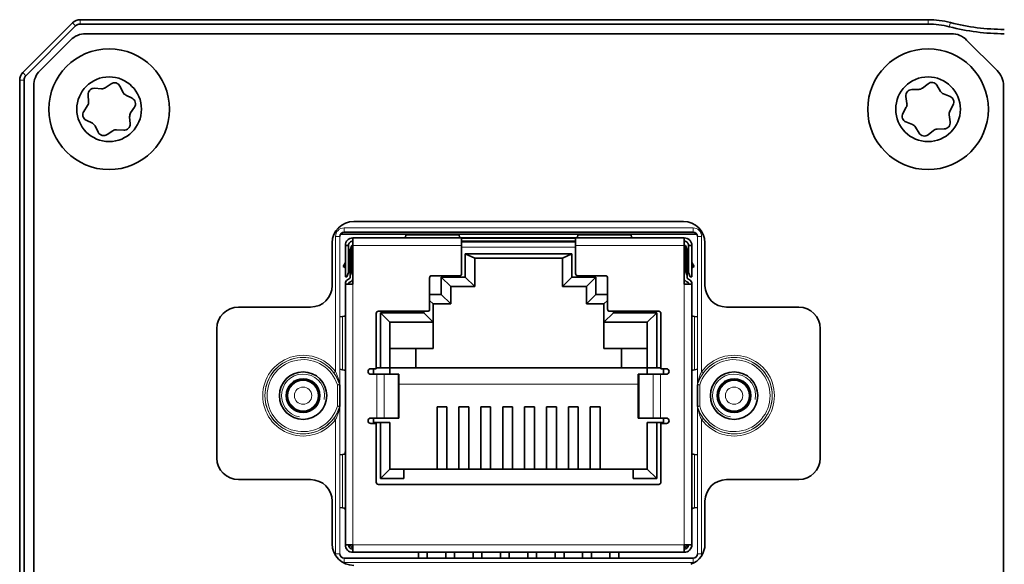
# Model space of a CAD drawing. Header units: millimetres. Extents: x 10 to 1178, y 10 to 830.
# Tile 16 of 33: x 853 to 898, y 411 to 436. Entities that reach past the tile are written whole.
import ezdxf

# ---------------------------------------------------------------- set-up
doc = ezdxf.new("R2010")
doc.units = ezdxf.units.MM
doc.header["$LTSCALE"] = 2
doc.layers.add('Sichtbar (ISO)', color=7, linetype='Continuous', lineweight=35)
doc.layers.add('Sichtbar schmal (ISO)', color=7, linetype='Continuous', lineweight=18)

msp = doc.modelspace()

# ---------------------------------------------------------------- linework, layer by layer
at = {"layer": 'Sichtbar (ISO)'}
for p, q in [((855.23688498, 436.06688456), (852.92977819, 433.75977778)), ((853.07119955, 433.61835643), (855.37830633, 435.92546321)), ((894.93333158, 436.21333117), (855.59043837, 436.21333117)), ((855.59043837, 436.01333117), (894.93333158, 436.01333117)), ((896.01961802, 435.56333117), (855.84804515, 435.56333117)), ((853.7267248, 433.85622439), (855.14093837, 435.27043795)), ((896.7267248, 435.27043795), (898.14093837, 433.85622439)), ((852.78333158, 433.40622439), (852.78333158, 392.72043795)), ((852.98333158, 392.72043795), (852.98333158, 433.40622439)), ((853.43383158, 433.14911761), (853.43383158, 392.97754473)), ((856.75679994, 433.06089338), (857.03186062, 433.24245745)), ((894.67508348, 433.04288208), (894.93422308, 433.24652529)), ((895.34616323, 433.17235376), (895.51799726, 432.89111196)), ((898.43383158, 392.97754473), (898.43383158, 433.14911761)), ((855.98140155, 432.40879838), (855.96169279, 432.73778994)), ((856.25735491, 433.03406686), (856.5863867, 433.01504154)), ((857.43627501, 433.134545), (857.5843145, 432.84008245)), ((857.70922998, 432.71542618), (858.00399941, 432.56799868)), ((894.17955567, 432.97493214), (894.50903524, 432.98312388)), ((895.65277351, 432.77718906), (895.9587035, 432.65458919)), ((855.75491148, 431.96285303), (855.93590379, 432.23829026)), ((893.95614156, 432.3290242), (893.90935117, 432.65526728)), ((896.10043914, 432.26075279), (895.94279361, 431.97131925)), ((858.11275169, 432.16380932), (857.93175938, 431.88837208)), ((893.76722403, 431.86590956), (893.92486956, 432.1553431)), ((895.91152161, 431.79763814), (895.958312, 431.47139507)), ((856.15843319, 431.41123617), (855.86366376, 431.55866366)), ((857.88626162, 431.71786397), (857.90597038, 431.3888724)), ((894.21488966, 431.34947329), (893.90895967, 431.47207316)), ((856.43138816, 430.99211734), (856.28334867, 431.2865799)), ((857.11086323, 431.06576896), (856.83580255, 430.88420489)), ((857.61030826, 431.09259548), (857.28127647, 431.11162081)), ((894.52149994, 430.95430859), (894.34966591, 431.23555039)), ((895.19257969, 431.08378026), (894.93344009, 430.88013705)), ((895.68810749, 431.1517302), (895.35862793, 431.14353846)), ((868.28383158, 426.86333117), (883.58383158, 426.86333117)), ((867.83865063, 426.36344359), (884.02901254, 426.36344359)), ((867.28383158, 423.88833117), (867.28383158, 425.86333117)), ((867.66541944, 426.26333117), (884.20224373, 426.26333117)), ((883.62291917, 426.09744359), (868.24471917, 426.09744359)), ((868.24471917, 425.74744359), (868.24471917, 426.09744359)), ((870.71301839, 426.26333117), (870.70740123, 426.22587118)), ((873.1820371, 426.22587118), (873.17641994, 426.26333117)), ((873.29221917, 425.74744359), (873.29221917, 426.09037215)), ((878.57541917, 426.09037215), (873.29221917, 426.09037215)), ((873.29221917, 425.94340277), (878.57541917, 425.94340277)), ((878.57541917, 425.91884359), (873.29221917, 425.91884359)), ((878.57541917, 426.09037215), (878.57541917, 425.74744359)), ((878.69121839, 426.26333117), (878.68560123, 426.22587118)), ((881.1602371, 426.22587118), (881.15461994, 426.26333117)), ((883.62291917, 426.09744359), (883.62291917, 425.74744359)), ((884.58383158, 425.86333117), (884.58383158, 423.88833117)), ((867.89471917, 424.29744359), (867.89471917, 425.74744359)), ((867.89471917, 425.74744359), (868.04471917, 425.74744359)), ((868.04471917, 425.74744359), (868.04471917, 424.49744359)), ((868.11471917, 425.54744359), (868.19471917, 425.74744359)), ((868.11471917, 425.54744359), (868.11471917, 424.35385325)), ((868.19471917, 424.55385325), (868.19471917, 425.74744359)), ((868.19471917, 425.74744359), (868.24471917, 425.74744359)), ((868.24471917, 425.74744359), (868.24471917, 423.94744359)), ((873.29221917, 424.44444359), (873.29221917, 425.74744359)), ((878.57541917, 425.74744359), (878.57541917, 424.44444359)), ((883.67291917, 425.74744359), (883.62291917, 425.74744359)), ((883.62291917, 423.94744359), (883.62291917, 425.74744359)), ((883.67291917, 425.74744359), (883.67291917, 424.55385325)), ((883.75291917, 425.54744359), (883.67291917, 425.74744359)), ((883.75291917, 424.35385325), (883.75291917, 425.54744359)), ((883.82291917, 425.74744359), (883.97291917, 425.74744359)), ((883.82291917, 424.49744359), (883.82291917, 425.74744359)), ((883.97291917, 425.74744359), (883.97291917, 424.29744359)), ((867.89471917, 424.95658479), (867.78840519, 424.77244359)), ((868.11471917, 425.33763597), (868.04471917, 425.21639241)), ((873.46187826, 425.36102088), (873.90181917, 425.15684359)), ((873.46187826, 425.36102088), (873.46187826, 424.2759845)), ((878.40576007, 425.36102088), (873.46187826, 425.36102088)), ((873.90181917, 425.15684359), (873.90181917, 423.83604359)), ((877.96581917, 425.15684359), (873.90181917, 425.15684359)), ((878.40576007, 425.36102088), (877.96581917, 425.15684359)), ((877.96581917, 423.83604359), (877.96581917, 425.15684359)), ((878.40576007, 424.2759845), (878.40576007, 425.36102088)), ((883.82291917, 425.21639241), (883.75291917, 425.33763597)), ((884.07923314, 424.77244359), (883.97291917, 424.95658479)), ((867.89471917, 424.73994808), (867.78840519, 424.77244359)), ((867.89471917, 424.71106319), (867.78840519, 424.77244359)), ((868.04471917, 424.49744359), (867.96471917, 424.29744359)), ((868.04471917, 424.69744359), (868.11471917, 424.69744359)), ((868.19471917, 424.55385325), (868.11471917, 424.35385325)), ((868.19471917, 424.55385325), (868.24471917, 424.55385325)), ((883.62291917, 424.55385325), (883.67291917, 424.55385325)), ((883.75291917, 424.35385325), (883.67291917, 424.55385325)), ((883.75291917, 424.69744359), (883.82291917, 424.69744359)), ((883.90291917, 424.29744359), (883.82291917, 424.49744359)), ((883.97291917, 424.73994808), (884.07923314, 424.77244359)), ((883.97291917, 424.71106319), (884.07923314, 424.77244359)), ((867.96471917, 424.29744359), (867.89471917, 424.29744359)), ((867.99511917, 424.15547277), (868.08931917, 424.20985916)), ((868.16431917, 424.07995535), (868.07011917, 424.02556895)), ((868.11471917, 424.25385325), (868.11471917, 424.35385325)), ((871.80631917, 422.79344359), (871.80631917, 424.24444359)), ((871.90631917, 424.34444359), (873.19221917, 424.34444359)), ((872.34427826, 424.2759845), (872.78421917, 423.83604359)), ((872.34427826, 424.2759845), (872.34427826, 423.4759845)), ((873.46187826, 424.2759845), (872.34427826, 424.2759845)), ((873.46187826, 424.2759845), (873.90181917, 423.83604359)), ((878.40576007, 424.2759845), (877.96581917, 423.83604359)), ((879.52336007, 424.2759845), (878.40576007, 424.2759845)), ((878.67541917, 424.34444359), (879.96131917, 424.34444359)), ((879.52336007, 424.2759845), (879.08341917, 423.83604359)), ((879.52336007, 423.4759845), (879.52336007, 424.2759845)), ((880.06131917, 424.24444359), (880.06131917, 422.79344359)), ((883.79751917, 424.02556895), (883.70331917, 424.07995535)), ((883.75291917, 424.35385325), (883.75291917, 424.25385325)), ((883.77831917, 424.20985916), (883.87251917, 424.15547277)), ((883.90291917, 424.29744359), (883.97291917, 424.29744359)), ((867.89471917, 423.94744359), (867.89471917, 423.98157486)), ((867.89471917, 423.94744359), (867.89471917, 411.86944359)), ((868.24471917, 423.94744359), (867.89471917, 423.94744359)), ((868.04471917, 423.98157486), (868.04471917, 423.94744359)), ((872.78421917, 423.03604359), (872.78421917, 423.83604359)), ((873.90181917, 423.83604359), (872.78421917, 423.83604359)), ((879.08341917, 423.83604359), (877.96581917, 423.83604359)), ((879.08341917, 423.83604359), (879.08341917, 423.03604359)), ((883.97291917, 423.94744359), (883.62291917, 423.94744359)), ((883.82291917, 423.94744359), (883.82291917, 423.98157486)), ((883.97291917, 423.98157486), (883.97291917, 423.94744359)), ((883.97291917, 411.86944359), (883.97291917, 423.94744359)), ((872.34427826, 423.4759845), (871.80631917, 423.4759845)), ((871.80631917, 423.20114359), (871.97141917, 423.03604359)), ((872.34427826, 423.4759845), (872.78421917, 423.03604359)), ((879.52336007, 423.4759845), (879.08341917, 423.03604359)), ((880.06131917, 423.4759845), (879.52336007, 423.4759845)), ((880.06131917, 423.20114359), (879.89621917, 423.03604359)), ((862.93383158, 422.88833117), (866.28383158, 422.88833117)), ((869.42981917, 422.69344359), (871.70631917, 422.69344359)), ((871.53147826, 422.69344359), (871.53147826, 422.6249845)), ((871.97141917, 422.18504359), (871.97141917, 423.03604359)), ((871.97141917, 423.03604359), (872.78421917, 423.03604359)), ((879.08341917, 423.03604359), (879.89621917, 423.03604359)), ((879.89621917, 423.03604359), (879.89621917, 422.18504359)), ((880.16131917, 422.69344359), (882.43781917, 422.69344359)), ((880.33616007, 422.6249845), (880.33616007, 422.69344359)), ((885.58383158, 422.88833117), (888.93383158, 422.88833117)), ((867.76629158, 422.45487354), (867.63871917, 422.43574394)), ((869.32981917, 420.03044359), (869.32981917, 422.59344359)), ((869.52487826, 422.6249845), (869.96481917, 422.18504359)), ((869.52487826, 422.6249845), (869.52487826, 420.07684359)), ((871.53147826, 422.6249845), (869.52487826, 422.6249845)), ((869.96481917, 422.18504359), (869.96481917, 420.07684359)), ((871.97141917, 422.18504359), (869.96481917, 422.18504359)), ((871.53147826, 422.6249845), (871.97141917, 422.18504359)), ((871.97141917, 422.18504359), (871.97141917, 420.96584359)), ((880.33616007, 422.6249845), (879.89621917, 422.18504359)), ((881.90281917, 422.18504359), (879.89621917, 422.18504359)), ((879.89621917, 422.18504359), (879.89621917, 420.96584359)), ((882.34276007, 422.6249845), (880.33616007, 422.6249845)), ((882.34276007, 422.6249845), (881.90281917, 422.18504359)), ((881.90281917, 420.07684359), (881.90281917, 422.18504359)), ((882.34276007, 420.07684359), (882.34276007, 422.6249845)), ((882.53781917, 422.59344359), (882.53781917, 420.03044359)), ((884.228944, 422.43574022), (884.10134675, 422.45487354)), ((861.93383158, 415.88833117), (861.93383158, 421.88833117)), ((889.93383158, 421.88833117), (889.93383158, 415.88833117)), ((869.96481917, 420.96584359), (871.97141917, 420.96584359)), ((871.15941917, 420.07684359), (871.15941917, 420.96584359)), ((881.90281917, 420.96584359), (879.89621917, 420.96584359)), ((880.70821917, 420.96584359), (880.70821917, 420.07684359)), ((867.63871917, 420.00314324), (867.76629158, 419.98401364)), ((869.32981917, 420.03044359), (869.07581917, 420.03044359)), ((869.20281917, 420.03044359), (869.20281917, 419.77644359)), ((869.32981917, 420.07684359), (869.52487826, 420.07684359)), ((869.96481917, 420.07684359), (869.52487826, 420.07684359)), ((869.96481917, 420.07684359), (869.96481917, 419.77644359)), ((881.90281917, 420.07684359), (869.96481917, 420.07684359)), ((881.90281917, 420.07684359), (882.34276007, 420.07684359)), ((881.90281917, 419.77644359), (881.90281917, 420.07684359)), ((882.34276007, 420.07684359), (882.53781917, 420.07684359)), ((882.79181917, 420.03044359), (882.53781917, 420.03044359)), ((882.66481917, 419.77644359), (882.66481917, 420.03044359)), ((884.10134675, 419.98401364), (884.228944, 420.00314696)), ((869.07581917, 419.77644359), (869.35415377, 419.77644359)), ((869.69222781, 419.77644359), (869.35415377, 419.77644359)), ((869.69222781, 419.77644359), (870.33876631, 419.77644359)), ((870.38282421, 419.77644359), (870.33876631, 419.77644359)), ((870.38282421, 419.77644359), (870.38282421, 417.74444359)), ((881.52887203, 419.77644359), (881.48481412, 419.77644359)), ((881.48481412, 419.77644359), (881.48481412, 417.74444359)), ((881.52887203, 419.77644359), (882.17541052, 419.77644359)), ((882.51348456, 419.77644359), (882.17541052, 419.77644359)), ((882.51348456, 419.77644359), (882.79181917, 419.77644359)), ((867.63872533, 419.2803999), (867.63872533, 418.28626244)), ((884.22893784, 418.28626244), (884.22893784, 419.2803999)), ((872.14921917, 418.26840681), (872.60641917, 418.26840681)), ((872.14921917, 418.26840681), (872.14921917, 415.37784359)), ((872.60641917, 415.37784359), (872.60641917, 418.26840681)), ((873.16521917, 418.26840681), (873.62241917, 418.26840681)), ((873.16521917, 418.26840681), (873.16521917, 415.37784359)), ((873.62241917, 415.37784359), (873.62241917, 418.26840681)), ((874.18121917, 418.26840681), (874.63841917, 418.26840681)), ((874.18121917, 418.26840681), (874.18121917, 415.37784359)), ((874.63841917, 415.37784359), (874.63841917, 418.26840681)), ((875.19721917, 418.26840681), (875.65441917, 418.26840681)), ((875.19721917, 418.26840681), (875.19721917, 415.37784359)), ((875.65441917, 415.37784359), (875.65441917, 418.26840681)), ((876.21321917, 418.26840681), (876.67041917, 418.26840681)), ((876.21321917, 418.26840681), (876.21321917, 415.37784359)), ((876.67041917, 415.37784359), (876.67041917, 418.26840681)), ((877.22921917, 418.26840681), (877.68641917, 418.26840681)), ((877.22921917, 418.26840681), (877.22921917, 415.37784359)), ((877.68641917, 415.37784359), (877.68641917, 418.26840681)), ((878.24521917, 418.26840681), (878.70241917, 418.26840681)), ((878.24521917, 418.26840681), (878.24521917, 415.37784359)), ((878.70241917, 415.37784359), (878.70241917, 418.26840681)), ((879.26121917, 418.26840681), (879.71841917, 418.26840681)), ((879.26121917, 418.26840681), (879.26121917, 415.37784359)), ((879.71841917, 415.37784359), (879.71841917, 418.26840681)), ((869.35415377, 417.74444359), (869.07581917, 417.74444359)), ((869.20281917, 417.74444359), (869.20281917, 417.53684359)), ((869.35415377, 417.74444359), (869.69222781, 417.74444359)), ((870.33876631, 417.74444359), (869.69222781, 417.74444359)), ((870.33876631, 417.74444359), (870.38282421, 417.74444359)), ((881.48481412, 417.74444359), (881.52887203, 417.74444359)), ((882.17541052, 417.74444359), (881.52887203, 417.74444359)), ((882.17541052, 417.74444359), (882.51348456, 417.74444359)), ((882.79181917, 417.74444359), (882.51348456, 417.74444359)), ((882.66481917, 417.53684359), (882.66481917, 417.74444359)), ((869.07581917, 417.49044359), (869.32981917, 417.49044359)), ((869.52487826, 417.53684359), (869.20281917, 417.53684359)), ((869.32981917, 414.76704359), (869.32981917, 417.49044359)), ((869.52487826, 417.53684359), (869.52487826, 414.93790269)), ((869.96481917, 417.53684359), (869.52487826, 417.53684359)), ((869.96481917, 417.53684359), (869.96481917, 415.37784359)), ((881.90281917, 415.37784359), (881.90281917, 417.53684359)), ((881.90281917, 417.53684359), (882.34276007, 417.53684359)), ((882.34276007, 414.93790269), (882.34276007, 417.53684359)), ((882.66481917, 417.53684359), (882.34276007, 417.53684359)), ((882.53781917, 417.49044359), (882.79181917, 417.49044359)), ((882.53781917, 417.49044359), (882.53781917, 414.76704359)), ((867.76629158, 416.05989038), (867.63871917, 416.04076078)), ((884.228944, 416.04075706), (884.10134675, 416.05989038)), ((869.52487826, 414.93790269), (869.96481917, 415.37784359)), ((869.96481917, 415.37784359), (870.61331917, 415.37784359)), ((870.61331917, 414.93790269), (870.61331917, 415.37784359)), ((870.61331917, 415.37784359), (881.25431917, 415.37784359)), ((881.25431917, 415.37784359), (881.90281917, 415.37784359)), ((881.25431917, 415.37784359), (881.25431917, 414.93790269)), ((882.34276007, 414.93790269), (881.90281917, 415.37784359)), ((866.28383158, 414.88833117), (862.93383158, 414.88833117)), ((869.52487826, 414.93790269), (870.61331917, 414.93790269)), ((881.25431917, 414.93790269), (882.34276007, 414.93790269)), ((888.93383158, 414.88833117), (885.58383158, 414.88833117)), ((882.43781917, 414.66704359), (869.42981917, 414.66704359)), ((867.28383158, 411.91333117), (867.28383158, 413.88833117)), ((867.63871917, 413.5981264), (867.76629158, 413.5789968)), ((884.10134675, 413.5789968), (884.228944, 413.59813013)), ((884.58383158, 413.88833117), (884.58383158, 411.90201717)), ((868.24471917, 411.86944359), (867.89471917, 411.86944359)), ((868.24471917, 411.86944359), (868.24471917, 411.51944359)), ((883.62291917, 411.51944359), (883.62291917, 411.86944359)), ((883.97291917, 411.86944359), (883.62291917, 411.86944359)), ((884.02901254, 411.25321875), (867.83865063, 411.25321875)), ((868.24471917, 411.51944359), (883.62291917, 411.51944359)), ((871.28561917, 411.51944359), (871.28561917, 411.25321875)), ((871.69201917, 411.25321875), (871.69201917, 411.51944359)), ((872.55561917, 411.51944359), (872.55561917, 411.25321875)), ((872.96201917, 411.25321875), (872.96201917, 411.51944359)), ((873.82561917, 411.51944359), (873.82561917, 411.25321875)), ((874.23201917, 411.25321875), (874.23201917, 411.51944359)), ((875.09561917, 411.51944359), (875.09561917, 411.25321875)), ((875.50201917, 411.25321875), (875.50201917, 411.51944359)), ((876.36561917, 411.51944359), (876.36561917, 411.25321875)), ((876.77201917, 411.25321875), (876.77201917, 411.51944359)), ((877.63561917, 411.51944359), (877.63561917, 411.25321875)), ((878.04201917, 411.25321875), (878.04201917, 411.51944359)), ((878.90561917, 411.51944359), (878.90561917, 411.25321875)), ((879.31201917, 411.25321875), (879.31201917, 411.51944359)), ((880.17561917, 411.51944359), (880.17561917, 411.25321875)), ((880.58201917, 411.25321875), (880.58201917, 411.51944359))]:
    msp.add_line(p, q, dxfattribs=at)
for centre, radius in [((856.93383158, 432.06333117), 2.8), ((894.93383158, 432.06333117), 2.8), ((856.93383158, 432.06333117), 1.5), ((894.93383158, 432.06333117), 1.5), ((865.93383158, 418.78333117), 1.1), ((865.93383158, 418.78333117), 0.7835), ((865.93383158, 418.78333117), 0.73490661), ((885.93383158, 418.78333117), 1.1), ((885.93383158, 418.78333117), 0.7835), ((885.93383158, 418.78333117), 0.73490661)]:
    msp.add_circle(centre, radius, dxfattribs=at)
for centre, radius, start, end in [((855.59043837, 435.71333117), 0.5, 90, 135), ((855.59043837, 435.71333117), 0.3, 90, 135), ((894.93333158, 432.06333117), 4.15, 75.511501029, 90), ((894.93333158, 432.06333117), 3.95, 75.511501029, 90), ((898.4734587, 445.76333117), 10.2, 255.511501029, 270), ((898.4734587, 445.76333117), 10, 255.511501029, 270), ((855.84804515, 434.56333117), 1, 90, 135), ((896.01961802, 434.56333117), 1, 45, 90), ((853.28333158, 433.40622439), 0.5, 135, 180), ((853.28333158, 433.40622439), 0.3, 135, 180), ((854.43383158, 433.14911761), 1, 135, 180), ((897.43383158, 433.14911761), 1, 0, 45), ((857.18611065, 433.0087762), 0.28, 26.690720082, 123.428296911), ((895.10723072, 433.02636999), 0.28, 31.424232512, 128.161809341), ((856.2411917, 432.75453377), 0.28, 86.690720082, 183.428296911), ((856.60254991, 433.29457463), 0.28, 266.690720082, 303.428296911), ((857.83447886, 432.96585125), 0.28, 206.690720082, 243.428296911), ((894.18651507, 432.69501864), 0.28, 91.424232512, 188.161809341), ((894.50207584, 433.26303738), 0.28, 271.424232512, 308.161809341), ((895.75692977, 433.03709572), 0.28, 211.424232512, 248.161809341), ((855.70190263, 432.39205455), 0.28, 326.690720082, 3.428296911), ((857.87875053, 432.31757361), 0.28, 326.690720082, 63.428296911), ((893.67897766, 432.28927283), 0.28, 331.424232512, 8.161809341), ((895.85454724, 432.39468252), 0.28, 331.424232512, 68.161809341), ((855.98891264, 431.80908874), 0.28, 146.690720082, 243.428296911), ((858.16576054, 431.73460779), 0.28, 146.690720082, 183.428296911), ((894.01311593, 431.73197982), 0.28, 151.424232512, 248.161809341), ((896.18868551, 431.83738951), 0.28, 151.424232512, 188.161809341), ((856.03318431, 431.16081109), 0.28, 26.690720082, 63.428296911), ((857.62647146, 431.37212858), 0.28, 266.690720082, 3.428296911), ((894.1107334, 431.08956662), 0.28, 31.424232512, 68.161809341), ((895.6811481, 431.4316437), 0.28, 271.424232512, 8.161809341), ((856.68155252, 431.11788614), 0.28, 206.690720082, 303.428296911), ((857.26511326, 430.83208771), 0.28, 86.690720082, 123.428296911), ((894.76043245, 431.10029235), 0.28, 211.424232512, 308.161809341), ((895.36558733, 430.86362496), 0.28, 91.424232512, 128.161809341), ((868.28383158, 425.86333117), 1, 90, 180), ((883.58383158, 425.86333117), 1, 0, 90), ((868.09551917, 423.98157486), 0.2008, 120, 180), ((868.09551917, 423.98157486), 0.0508, 120, 180), ((868.06391917, 424.25385325), 0.0508, 300, 0), ((868.06391917, 424.25385325), 0.2008, 300, 334.210485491), ((871.90631917, 424.24444359), 0.1, 90, 180), ((873.19221917, 424.44444359), 0.1, 270, 0), ((878.67541917, 424.44444359), 0.1, 180, 270), ((879.96131917, 424.24444359), 0.1, 0, 90), ((883.80371917, 424.25385325), 0.2008, 205.789514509, 240), ((883.80371917, 424.25385325), 0.0508, 180, 240), ((883.77211917, 423.98157486), 0.0508, 0, 60), ((883.77211917, 423.98157486), 0.2008, 0, 60), ((866.28383158, 423.88833117), 1, 270, 0), ((885.58383158, 423.88833117), 1, 180, 270), ((862.93383158, 421.88833117), 1, 90, 180), ((869.42981917, 422.59344359), 0.1, 90, 180), ((871.70631917, 422.79344359), 0.1, 270, 0), ((880.16131917, 422.79344359), 0.1, 180, 270), ((882.43781917, 422.59344359), 0.1, 0, 90), ((888.93383158, 421.88833117), 1, 0, 90), ((869.07581917, 419.90344359), 0.127, 90, 270), ((882.79181917, 419.90344359), 0.127, 270, 90), ((869.07581917, 417.61744359), 0.127, 90, 270), ((882.79181917, 417.61744359), 0.127, 270, 90), ((862.93383158, 415.88833117), 1, 180, 270), ((888.93383158, 415.88833117), 1, 270, 0), ((866.28383158, 413.88833117), 1, 0, 90), ((885.58383158, 413.88833117), 1, 90, 180), ((869.42981917, 414.76704359), 0.1, 180, 270), ((882.43781917, 414.76704359), 0.1, 270, 0), ((868.28383158, 411.91333117), 1, 180, 270), ((868.24471917, 411.86944359), 0.35, 180, 270), ((868.24471917, 411.86944359), 0.2, 180, 270), ((868.37331917, 411.99804359), 0.3, 205.382973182, 244.617026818), ((883.49431917, 411.99804359), 0.3, 295.382973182, 334.617026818), ((883.62291917, 411.86944359), 0.35, 270, 0), ((883.62291917, 411.86944359), 0.2, 270, 0), ((883.58383158, 411.90201717), 1, 290.252246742, 0)]:
    msp.add_arc(centre, radius, start, end, dxfattribs=at)
for centre, major_axis, end_param in [((867.83879389, 426.16336887), (0.1415183, -0.1415183), 3.9266482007), ((884.02886928, 426.16336887), (-0.1415183, -0.1415183), 3.9266482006), ((867.83879389, 411.45329348), (0.1415183, 0.1415183), 3.9266482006), ((884.02886928, 411.45329348), (-0.1415183, 0.1415183), 3.9266482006)]:
    msp.add_ellipse(centre, major_axis=major_axis, ratio=0.999315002, start_param=2.3565371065, end_param=end_param, dxfattribs=at)
for points, knots in [([(867.89471917, 425.74744359), (867.89471917, 425.79343819), (867.90378578, 425.83898779), (867.93898026, 425.92388252), (867.96472928, 425.96241391), (868.02964216, 426.02735586), (868.06818729, 426.05313286), (868.15312317, 426.08836661), (868.19869828, 426.09744359), (868.24471917, 426.09744359)], [0, 0, 0, 0, 0.014683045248, 0.014683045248, 0.029335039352, 0.029335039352, 0.043995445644, 0.043995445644, 0.058686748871, 0.058686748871, 0.058686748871, 0.058686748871]), ([(868.04471917, 425.74744359), (868.04471917, 425.77376234), (868.04991449, 425.79982823), (868.07009272, 425.84842338), (868.08486449, 425.87047784), (868.12202523, 425.90754584), (868.14403566, 425.92222832), (868.1925001, 425.94228138), (868.21848442, 425.94744359), (868.24471917, 425.94744359)], [0, 0, 0, 0, 0.009359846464, 0.009359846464, 0.018708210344, 0.018708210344, 0.02802668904, 0.02802668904, 0.037356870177, 0.037356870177, 0.037356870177, 0.037356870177]), ([(870.6266356, 426.09744359), (870.63440543, 426.09744359), (870.64157038, 426.09760742), (870.64785919, 426.09802634), (870.65296865, 426.09836671), (870.65753388, 426.09887932), (870.66143714, 426.09959978), (870.66730311, 426.10068253), (870.67174016, 426.10225845), (870.67471917, 426.1043633)], [0, 0, 0, 0, 0.000032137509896, 0.000032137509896, 0.000032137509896, 0.000058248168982, 0.000058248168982, 0.000058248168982, 0.000097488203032, 0.000097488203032, 0.000097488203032, 0.000097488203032]), ([(873.21471917, 426.1043633), (873.2171927, 426.10261559), (873.22065992, 426.10123161), (873.22512, 426.10019667), (873.22870175, 426.09936555), (873.23294926, 426.09875156), (873.23775785, 426.09832241), (873.24492047, 426.09768316), (873.25342452, 426.09744359), (873.26280273, 426.09744359)], [0, 0, 0, 0, 0.000032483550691, 0.000032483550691, 0.000032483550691, 0.000058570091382, 0.000058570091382, 0.000058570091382, 0.000097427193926, 0.000097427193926, 0.000097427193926, 0.000097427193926]), ([(878.65291917, 426.1043633), (878.65047037, 426.10263307), (878.64704818, 426.1012593), (878.64265268, 426.10022802), (878.63908882, 426.09939186), (878.63485981, 426.09877301), (878.63006963, 426.09833941), (878.6228669, 426.09768743), (878.61429586, 426.09744359), (878.6048356, 426.09744359)], [0, 0, 0, 0, 0.000032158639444, 0.000032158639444, 0.000032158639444, 0.000058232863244, 0.000058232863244, 0.000058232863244, 0.000097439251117, 0.000097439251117, 0.000097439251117, 0.000097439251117]), ([(881.24100273, 426.09744359), (881.2331545, 426.09744359), (881.22592315, 426.09761076), (881.21958793, 426.09803918), (881.21449481, 426.09838359), (881.20994639, 426.09890074), (881.20605966, 426.09962605), (881.20026355, 426.10070767), (881.19587436, 426.10227527), (881.19291917, 426.1043633)], [0, 0, 0, 0, 0.000032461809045, 0.000032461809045, 0.000032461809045, 0.00005855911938, 0.00005855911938, 0.00005855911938, 0.000097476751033, 0.000097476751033, 0.000097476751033, 0.000097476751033]), ([(883.97291917, 425.74744359), (883.97291917, 425.79343819), (883.96385255, 425.83898779), (883.92865807, 425.92388253), (883.90290905, 425.96241391), (883.83799617, 426.02735586), (883.79945105, 426.05313286), (883.71451517, 426.08836661), (883.66894005, 426.09744359), (883.62291917, 426.09744359)], [0, 0, 0, 0, 0.014683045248, 0.014683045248, 0.029335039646, 0.029335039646, 0.043995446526, 0.043995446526, 0.058686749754, 0.058686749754, 0.058686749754, 0.058686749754]), ([(883.62291917, 425.94744359), (883.64923792, 425.94744359), (883.6753038, 425.94224827), (883.72389892, 425.92207005), (883.74595341, 425.90729828), (883.78302145, 425.87013751), (883.7977039, 425.84812708), (883.81775696, 425.79966265), (883.82291917, 425.77367834), (883.82291917, 425.74744359)], [-0.037356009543, -0.037356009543, -0.037356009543, -0.037356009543, -0.027996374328, -0.027996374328, -0.018648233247, -0.018648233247, -0.009329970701, -0.009329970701, 0, 0, 0, 0]), ([(867.89024771, 422.48944359), (867.89131779, 422.49107409), (867.89218179, 422.49330169), (867.89284611, 422.49612135), (867.89350955, 422.4989373), (867.89397828, 422.50236123), (867.89427835, 422.50632408), (867.89458613, 422.51038892), (867.89471917, 422.51504434), (867.89471917, 422.5201678)], [0, 0, 0, 0, 0.000024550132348, 0.000024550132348, 0.000024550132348, 0.000049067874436, 0.000049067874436, 0.000049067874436, 0.000074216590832, 0.000074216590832, 0.000074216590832, 0.000074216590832]), ([(883.97739062, 422.48944359), (883.9763312, 422.49105785), (883.97547377, 422.49325719), (883.97481223, 422.49603686), (883.97414166, 422.4988545), (883.97366791, 422.50228616), (883.97336468, 422.5062623), (883.97305356, 422.51034184), (883.97291917, 422.51501844), (883.97291917, 422.5201678)], [0, 0, 0, 0, 0.000024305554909, 0.000024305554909, 0.000024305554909, 0.000048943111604, 0.000048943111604, 0.000048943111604, 0.000074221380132, 0.000074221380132, 0.000074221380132, 0.000074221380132]), ([(867.89471917, 419.91871938), (867.89471917, 419.9236696), (867.89459504, 419.92818261), (867.8943091, 419.93214706), (867.89401919, 419.93616653), (867.89356036, 419.93964424), (867.89290576, 419.94250875), (867.89223353, 419.94545037), (867.89134997, 419.94776406), (867.89024771, 419.94944359)], [0, 0, 0, 0, 0.000024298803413, 0.000024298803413, 0.000024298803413, 0.0000489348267, 0.0000489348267, 0.0000489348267, 0.000074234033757, 0.000074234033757, 0.000074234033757, 0.000074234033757]), ([(883.97291917, 419.91871938), (883.97291917, 419.92371939), (883.97304582, 419.92827343), (883.97333795, 419.93226706), (883.97362976, 419.93625633), (883.97408924, 419.93970844), (883.97474275, 419.94255315), (883.97541367, 419.94547369), (883.97629389, 419.94777249), (883.97739062, 419.94944359)], [0, 0, 0, 0, 0.000024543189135, 0.000024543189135, 0.000024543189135, 0.000049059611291, 0.000049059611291, 0.000049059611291, 0.000074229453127, 0.000074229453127, 0.000074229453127, 0.000074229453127])]:
    msp.add_open_spline(points, degree=3, knots=knots, dxfattribs=at)
for points in [[(870.67471917, 426.1043633), (870.68561319, 426.12001626), (870.69650721, 426.16269675), (870.70740123, 426.22587118)], [(873.1820371, 426.22587118), (873.19293112, 426.16269675), (873.20382514, 426.12001626), (873.21471917, 426.1043633)], [(878.68560123, 426.22587118), (878.67470721, 426.16269675), (878.66381319, 426.12001626), (878.65291917, 426.1043633)], [(881.19291917, 426.1043633), (881.18202514, 426.12001626), (881.17113112, 426.16269675), (881.1602371, 426.22587118)], [(867.76629158, 422.45487354), (867.83341069, 422.4664478), (867.87686277, 422.47786933), (867.89024771, 422.48944359)], [(884.10134675, 422.45487354), (884.03422764, 422.4664478), (883.99077556, 422.47786933), (883.97739062, 422.48944359)], [(867.89024771, 419.94944359), (867.87686277, 419.96101785), (867.83341069, 419.97243938), (867.76629158, 419.98401364)], [(883.97739062, 419.94944359), (883.99077556, 419.96101785), (884.03422765, 419.97243938), (884.10134675, 419.98401364)], [(867.76629158, 416.05989038), (867.8234178, 416.06974142), (867.86388357, 416.07959247), (867.88258093, 416.08944352)], [(867.88258098, 416.08944371), (867.89064029, 416.12301676), (867.89471917, 416.15658975), (867.89471917, 416.19016273)], [(883.98505731, 416.08944365), (883.97699807, 416.1230167), (883.97291917, 416.15658971), (883.97291917, 416.19016273)], [(884.10134675, 416.05989038), (884.04422046, 416.06974144), (884.00375466, 416.0795925), (883.98505733, 416.08944355)], [(867.882581, 413.54944363), (867.86388367, 413.55929469), (867.82341787, 413.56914574), (867.76629158, 413.5789968)], [(867.89471917, 413.44872445), (867.89471917, 413.48229747), (867.89064026, 413.51587048), (867.88258103, 413.54944353)], [(883.97291917, 413.44872445), (883.97291917, 413.48229742), (883.9769981, 413.51587038), (883.98505726, 413.54944334)], [(883.98505726, 413.54944334), (884.00375457, 413.5592945), (884.0442204, 413.56914565), (884.10134675, 413.5789968)]]:
    msp.add_open_spline(points, degree=3, dxfattribs=at)
at = {"layer": 'Sichtbar schmal (ISO)'}
for p, q in [((855.23688498, 436.06688456), (855.37830633, 435.92546321)), ((855.59043837, 436.21333117), (855.59043837, 436.01333117)), ((894.93333158, 436.21333117), (894.93333158, 436.01333117)), ((895.97160208, 436.08135237), (895.92156495, 435.8877128)), ((852.92977819, 433.75977778), (853.07119955, 433.61835643)), ((852.78333158, 433.40622439), (852.98333158, 433.40622439)), ((884.02901254, 426.56337506), (867.83865063, 426.56337506)), ((867.83865063, 426.36344359), (867.83865063, 426.56337506)), ((884.02901254, 426.56337506), (884.02901254, 426.36344359)), ((867.4387877, 426.16351213), (867.63871917, 426.16351213)), ((867.4387877, 426.16351213), (867.4387877, 419.89735433)), ((867.63871917, 419.2803999), (867.63871917, 426.16351213)), ((870.70740123, 426.22587118), (873.1820371, 426.22587118)), ((878.68560123, 426.22587118), (881.1602371, 426.22587118)), ((884.228944, 426.16351213), (884.42887547, 426.16351213)), ((884.228944, 426.16351213), (884.228944, 419.2803999)), ((884.42887547, 419.89735433), (884.42887547, 426.16351213)), ((868.24471917, 425.74744359), (873.29221917, 425.74744359)), ((873.29221917, 425.66484359), (878.57541917, 425.66484359)), ((878.57541917, 425.74744359), (883.62291917, 425.74744359)), ((868.04471917, 424.71639241), (868.11471917, 424.83763597)), ((883.82291917, 424.71639241), (883.75291917, 424.83763597)), ((868.24471917, 423.94744359), (868.24471917, 411.86944359)), ((883.62291917, 411.86944359), (883.62291917, 423.94744359)), ((867.76629158, 419.98401364), (867.76629158, 422.45487354)), ((884.10134675, 422.45487354), (884.10134675, 419.98401364)), ((867.4387877, 419.89735433), (867.35844014, 419.83787814)), ((884.42887547, 419.89735433), (884.50922303, 419.83787814)), ((869.35415377, 417.74444359), (869.35415377, 419.77644359)), ((869.69222781, 417.74444359), (869.69222781, 419.77644359)), ((870.33876631, 417.74444359), (870.33876631, 419.77644359)), ((881.52887203, 419.77644359), (881.52887203, 417.74444359)), ((882.17541052, 419.77644359), (882.17541052, 417.74444359)), ((882.51348456, 419.77644359), (882.51348456, 417.74444359)), ((867.52834761, 419.27882287), (867.62381041, 419.30848769)), ((867.52834761, 419.27882287), (867.52834761, 418.28783947)), ((867.62831334, 419.27882287), (867.52834761, 419.27882287)), ((867.62831334, 418.28783947), (867.62831334, 419.27882287)), ((870.38282421, 419.31484359), (881.48481412, 419.31484359)), ((884.23934983, 419.27882287), (884.23934983, 418.28783947)), ((884.33931556, 419.27882287), (884.23934983, 419.27882287)), ((884.24385276, 419.30848769), (884.33931556, 419.27882287)), ((884.33931556, 418.28783947), (884.33931556, 419.27882287)), ((867.52834761, 418.28783947), (867.62831334, 418.28783947)), ((867.62381041, 418.25817466), (867.52834761, 418.28783947)), ((867.63871917, 411.45315022), (867.63871917, 418.28626244)), ((884.228944, 418.28626244), (884.228944, 411.45315022)), ((884.23934983, 418.28783947), (884.33931556, 418.28783947)), ((884.33931556, 418.28783947), (884.24385276, 418.25817466)), ((867.4387877, 417.66930802), (867.35844014, 417.7287842)), ((867.4387877, 417.66930802), (867.4387877, 411.45315022)), ((884.42887547, 417.66930802), (884.50922303, 417.7287842)), ((884.42887547, 411.45315022), (884.42887547, 417.66930802)), ((867.76629158, 413.5789968), (867.76629158, 416.05989038)), ((884.10134675, 416.05989038), (884.10134675, 413.5789968)), ((868.24471917, 411.86944359), (883.62291917, 411.86944359)), ((867.63871917, 411.45315022), (867.4387877, 411.45315022)), ((867.83865063, 411.05328729), (867.83865063, 411.25321875)), ((884.02901254, 411.25321875), (884.02901254, 411.05328729)), ((884.42887547, 411.45315022), (884.228944, 411.45315022)), ((867.83865063, 411.05328729), (884.02901254, 411.05328729))]:
    msp.add_line(p, q, dxfattribs=at)
for centre, radius in [((865.93383158, 418.78333117), 0.70041474), ((885.93383158, 418.78333117), 0.70041474), ((865.93383158, 418.78333117), 0.40046043), ((885.93383158, 418.78333117), 0.40046043)]:
    msp.add_circle(centre, radius, dxfattribs=at)
for centre, radius, start, end in [((865.93383158, 418.78333117), 1.87241569, 36.510188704, 323.489811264), ((865.93383158, 418.78333117), 1.77244995, 36.510188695, 323.489811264), ((865.93383158, 418.78333117), 1.76969427, 17.262496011, 342.737503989), ((865.93383158, 418.78333117), 1.66972854, 17.262496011, 342.737503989), ((885.93383158, 418.78333117), 1.76969427, 197.262496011, 162.737503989), ((885.93383158, 418.78333117), 1.66972854, 197.262496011, 162.737503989), ((885.93383158, 418.78333117), 1.87241569, 216.510188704, 143.489811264), ((885.93383158, 418.78333117), 1.77244995, 216.510188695, 143.489811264), ((865.93383158, 418.78333117), 1, 350, 260), ((885.93383158, 418.78333117), 1, 350, 260)]:
    msp.add_arc(centre, radius, start, end, dxfattribs=at)
for centre, major_axis, ratio, start_param, end_param in [((867.83892482, 426.16323794), (-0.28303659, 0.28303659), 0.999315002, 5.4981297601, 7.0682408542), ((867.83892482, 426.16323794), (-0.14171211, 0.14171211), 0.9979482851, 5.4981297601, 7.0682408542), ((884.02873835, 426.16323794), (0.28303659, 0.28303659), 0.999315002, 5.4981297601, 7.0682408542), ((884.02873835, 426.16323794), (0.14171211, 0.14171211), 0.9979482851, 5.4981297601, 7.0682408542), ((867.52834761, 419.27882287), (-0.01500746, 0.09886747), 0.9996494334, 4.5617972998, 4.8629806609), ((867.72782619, 419.33929507), (-0.09456703, -0.03251273), 0.7600371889, 5.8583751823, 6.2428947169), ((884.13983698, 419.33929507), (0.09456703, -0.03251273), 0.7600371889, 0.0402905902, 0.4248101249), ((884.33931556, 419.27882287), (-0.01500746, -0.09886747), 0.9996494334, 4.5617972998, 4.8629806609), ((867.52834761, 418.28783947), (0.01500746, 0.09886747), 0.9996494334, 4.5617972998, 4.8629806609), ((867.72782619, 418.22736727), (-0.09456703, 0.03251273), 0.7600371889, 0.0402905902, 0.4248101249), ((884.13983698, 418.22736727), (0.09456703, 0.03251273), 0.7600371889, 5.8583751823, 6.2428947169), ((884.33931556, 418.28783947), (0.01500746, -0.09886747), 0.9996494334, 4.5617972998, 4.8629806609), ((867.83892482, 411.45342441), (-0.28303659, -0.28303659), 0.999315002, 5.4981297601, 5.7265480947), ((867.83892482, 411.45342441), (-0.14171211, -0.14171211), 0.9979482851, 5.4981297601, 7.0682408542), ((884.02873835, 411.45342441), (0.14171211, -0.14171211), 0.9979482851, 5.4981297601, 7.0682408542), ((884.02873835, 411.45342441), (0.28303659, -0.28303659), 0.999315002, 0.5089898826, 0.7850555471), ((867.83892482, 411.45342441), (-0.28303659, -0.28303659), 0.999315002, 0.5897436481, 0.7850555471), ((884.02873835, 411.45342441), (0.28303659, -0.28303659), 0.999315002, 5.4981297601, 5.7659566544)]:
    msp.add_ellipse(centre, major_axis=major_axis, ratio=ratio, start_param=start_param, end_param=end_param, dxfattribs=at)
for points, knots in [([(867.63148002, 419.33929507), (867.62865145, 419.35163594), (867.62534542, 419.36597181), (867.61601913, 419.40501592), (867.60953954, 419.43089535), (867.59453587, 419.48701682), (867.58584322, 419.51748745), (867.56356508, 419.59023475), (867.54933879, 419.63275873), (867.51363025, 419.7301231), (867.49124596, 419.78482895), (867.45777798, 419.8581255), (867.4484011, 419.87787392), (867.4387877, 419.89735433)], [-0.068267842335, -0.068267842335, -0.068267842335, -0.068267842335, -0.062243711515, -0.062243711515, -0.052605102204, -0.052605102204, -0.041716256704, -0.041716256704, -0.026740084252, -0.026740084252, -0.007271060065, -0.007271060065, 0, 0, 0, 0]), ([(884.42887547, 419.89735433), (884.39935386, 419.83753233), (884.37217542, 419.77531835), (884.30906747, 419.61182358), (884.27728578, 419.50716321), (884.24708168, 419.3864408), (884.24098201, 419.36023215), (884.23618314, 419.33929507)], [-0.068274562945, -0.068274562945, -0.068274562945, -0.068274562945, -0.04594600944, -0.04594600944, -0.010220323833, -0.010220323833, 0, 0, 0, 0]), ([(867.35844014, 419.83787814), (867.37209037, 419.81943777), (867.38540592, 419.80074456), (867.43293602, 419.73136665), (867.46473373, 419.67958975), (867.51547388, 419.58744015), (867.53569424, 419.54719438), (867.56736984, 419.47834456), (867.57973288, 419.44950643), (867.60108076, 419.39639194), (867.61030418, 419.37189917), (867.6235905, 419.33494844), (867.6283032, 419.32138154), (867.63234056, 419.30970381)], [0, 0, 0, 0, 0.007271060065, 0.007271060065, 0.026740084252, 0.026740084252, 0.041716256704, 0.041716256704, 0.052605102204, 0.052605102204, 0.062243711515, 0.062243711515, 0.068267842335, 0.068267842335, 0.068267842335, 0.068267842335]), ([(884.23532261, 419.30970381), (884.24217225, 419.32951583), (884.25086172, 419.35431977), (884.29386206, 419.4685725), (884.33904201, 419.56762526), (884.42870275, 419.72236534), (884.4673048, 419.78124996), (884.50922303, 419.83787814)], [0, 0, 0, 0, 0.010220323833, 0.010220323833, 0.04594600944, 0.04594600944, 0.068274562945, 0.068274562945, 0.068274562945, 0.068274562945]), ([(867.63234056, 419.30970381), (867.63233644, 419.30970323), (867.63233232, 419.30970264), (867.63080177, 419.30948468), (867.62927533, 419.30926717), (867.62774888, 419.30904953), (867.62643606, 419.30886235), (867.62512324, 419.30867507), (867.62381041, 419.30848769)], [0.01740009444, 0.01740009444, 0.01740009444, 0.01740009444, 0.017447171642, 0.017447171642, 0.034894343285, 0.034894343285, 0.034894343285, 0.049899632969, 0.049899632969, 0.049899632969, 0.049899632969]), ([(867.62831334, 419.27882287), (867.62962264, 419.27902162), (867.63093194, 419.27922024), (867.63224124, 419.27941874), (867.63376361, 419.27964955), (867.63528597, 419.2798802), (867.63744528, 419.28020712), (867.63808222, 419.28030352), (867.63871917, 419.2803999)], [-0.049899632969, -0.049899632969, -0.049899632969, -0.049899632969, -0.034894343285, -0.034894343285, -0.034894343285, -0.017447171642, -0.017447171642, -0.010147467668, -0.010147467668, -0.010147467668, -0.010147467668]), ([(867.63871917, 419.2803999), (867.63850665, 419.29029482), (867.63779974, 419.30020118), (867.6353927, 419.31986979), (867.63369029, 419.32965184), (867.63148002, 419.33929507)], [-0.0094145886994, -0.0094145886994, -0.0094145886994, -0.0094145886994, -0.0047072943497, -0.0047072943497, 0, 0, 0, 0]), ([(867.63234056, 419.30970381), (867.63415493, 419.30490591), (867.63558969, 419.3000388), (867.63771167, 419.29025243), (867.63840091, 419.28532332), (867.63871917, 419.2803999)], [0, 0, 0, 0, 0.0047072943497, 0.0047072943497, 0.0094145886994, 0.0094145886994, 0.0094145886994, 0.0094145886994]), ([(884.23618314, 419.33929507), (884.23405256, 419.3299995), (884.2323937, 419.32057348), (884.22991505, 419.30091552), (884.22916418, 419.29065156), (884.228944, 419.2803999)], [-0.0093713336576, -0.0093713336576, -0.0093713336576, -0.0093713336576, -0.0048337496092, -0.0048337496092, 0.0000432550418, 0.0000432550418, 0.0000432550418, 0.0000432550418]), ([(884.228944, 419.2803999), (884.22927374, 419.28550083), (884.23000168, 419.29060786), (884.23217727, 419.30038893), (884.23357365, 419.30507889), (884.23532261, 419.30970381)], [-0.0000432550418, -0.0000432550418, -0.0000432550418, -0.0000432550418, 0.0048337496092, 0.0048337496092, 0.0093713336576, 0.0093713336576, 0.0093713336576, 0.0093713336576]), ([(884.228944, 419.2803999), (884.22958264, 419.28030327), (884.23022127, 419.28020661), (884.23238397, 419.27987917), (884.23390803, 419.27964827), (884.23543209, 419.2794172), (884.236738, 419.27921921), (884.23804391, 419.2790211), (884.23934983, 419.27882287)], [-0.059497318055, -0.059497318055, -0.059497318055, -0.059497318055, -0.05217820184, -0.05217820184, -0.034711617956, -0.034711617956, -0.034711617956, -0.019745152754, -0.019745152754, -0.019745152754, -0.019745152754]), ([(884.24385276, 419.30848769), (884.24254332, 419.30867458), (884.2412339, 419.30886138), (884.23992448, 419.30904808), (884.23839633, 419.30926596), (884.23686819, 419.30948371), (884.23533424, 419.30970215), (884.23532843, 419.30970298), (884.23532261, 419.30970381)], [0.019745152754, 0.019745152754, 0.019745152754, 0.019745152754, 0.034711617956, 0.034711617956, 0.034711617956, 0.05217820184, 0.05217820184, 0.052244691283, 0.052244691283, 0.052244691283, 0.052244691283]), ([(867.63234056, 418.25695853), (867.62549092, 418.23714652), (867.61680145, 418.21234257), (867.57380111, 418.09808985), (867.52862115, 417.99903708), (867.43896042, 417.844297), (867.40035837, 417.78541238), (867.35844014, 417.7287842)], [0, 0, 0, 0, 0.010220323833, 0.010220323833, 0.04594600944, 0.04594600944, 0.068274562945, 0.068274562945, 0.068274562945, 0.068274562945]), ([(867.4387877, 417.66930802), (867.46830931, 417.72913001), (867.49548775, 417.791344), (867.5585957, 417.95483876), (867.59037739, 418.05949913), (867.62058149, 418.18022155), (867.62668116, 418.2064302), (867.63148002, 418.22736727)], [-0.068274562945, -0.068274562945, -0.068274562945, -0.068274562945, -0.04594600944, -0.04594600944, -0.010220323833, -0.010220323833, 0, 0, 0, 0]), ([(867.62381041, 418.25817466), (867.62512324, 418.25798727), (867.62643606, 418.25779999), (867.62774888, 418.25761281), (867.62927533, 418.25739517), (867.63080177, 418.25717766), (867.63233232, 418.25695971), (867.63233644, 418.25695912), (867.63234056, 418.25695853)], [0.019745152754, 0.019745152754, 0.019745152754, 0.019745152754, 0.034750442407, 0.034750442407, 0.034750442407, 0.052197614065, 0.052197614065, 0.052244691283, 0.052244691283, 0.052244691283, 0.052244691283]), ([(867.63871917, 418.28626244), (867.63808222, 418.28635882), (867.63744528, 418.28645523), (867.63528597, 418.28678214), (867.63376361, 418.28701279), (867.63224124, 418.2872436), (867.63093194, 418.2874421), (867.62962264, 418.28764073), (867.62831334, 418.28783947)], [-0.059497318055, -0.059497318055, -0.059497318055, -0.059497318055, -0.052197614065, -0.052197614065, -0.034750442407, -0.034750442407, -0.034750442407, -0.019745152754, -0.019745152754, -0.019745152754, -0.019745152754]), ([(867.63148002, 418.22736727), (867.63361061, 418.23666284), (867.63526947, 418.24608886), (867.63774812, 418.26574683), (867.63849899, 418.27601078), (867.63871917, 418.28626244)], [-0.009371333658, -0.009371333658, -0.009371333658, -0.009371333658, -0.0048337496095, -0.0048337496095, 0.0000432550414, 0.0000432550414, 0.0000432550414, 0.0000432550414]), ([(867.63871917, 418.28626244), (867.63838943, 418.28116152), (867.63766149, 418.27605448), (867.6354859, 418.26627342), (867.63408952, 418.26158345), (867.63234056, 418.25695853)], [-0.0000432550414, -0.0000432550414, -0.0000432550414, -0.0000432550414, 0.0048337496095, 0.0048337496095, 0.009371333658, 0.009371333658, 0.009371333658, 0.009371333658]), ([(884.23934983, 418.28783947), (884.23804053, 418.28764073), (884.23673123, 418.2874421), (884.23542193, 418.2872436), (884.2339027, 418.28701327), (884.23238347, 418.2867831), (884.23022416, 418.28645618), (884.22958408, 418.2863593), (884.228944, 418.28626244)], [0.019745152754, 0.019745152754, 0.019745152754, 0.019745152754, 0.034750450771, 0.034750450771, 0.034750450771, 0.052161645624, 0.052161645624, 0.059497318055, 0.059497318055, 0.059497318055, 0.059497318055]), ([(884.23532261, 418.25695853), (884.23350824, 418.26175643), (884.23207348, 418.26662354), (884.2299515, 418.27640991), (884.22926226, 418.28133902), (884.228944, 418.28626244)], [0, 0, 0, 0, 0.0047072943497, 0.0047072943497, 0.0094145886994, 0.0094145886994, 0.0094145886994, 0.0094145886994]), ([(884.228944, 418.28626244), (884.22915652, 418.27636752), (884.22986343, 418.26646116), (884.23227047, 418.24679255), (884.23397288, 418.23701051), (884.23618314, 418.22736727)], [-0.0094145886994, -0.0094145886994, -0.0094145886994, -0.0094145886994, -0.0047072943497, -0.0047072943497, 0, 0, 0, 0]), ([(884.23532261, 418.25695853), (884.23532988, 418.25695957), (884.23533714, 418.2569606), (884.23686769, 418.25717856), (884.23839098, 418.25739562), (884.23991429, 418.25761281), (884.2412271, 418.25779999), (884.24253993, 418.25798727), (884.24385276, 418.25817466)], [-0.052244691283, -0.052244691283, -0.052244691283, -0.052244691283, -0.052161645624, -0.052161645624, -0.034750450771, -0.034750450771, -0.034750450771, -0.019745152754, -0.019745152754, -0.019745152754, -0.019745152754]), ([(884.50922303, 417.7287842), (884.4955728, 417.74722458), (884.48225725, 417.76591779), (884.43472715, 417.8352957), (884.40292943, 417.8870726), (884.35218929, 417.9792222), (884.33196893, 418.01946796), (884.30029333, 418.08831778), (884.28793028, 418.11715592), (884.26658241, 418.1702704), (884.25735899, 418.19476317), (884.24407267, 418.2317139), (884.23935997, 418.2452808), (884.23532261, 418.25695853)], [0, 0, 0, 0, 0.007271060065, 0.007271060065, 0.026740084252, 0.026740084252, 0.041716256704, 0.041716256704, 0.052605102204, 0.052605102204, 0.062243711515, 0.062243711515, 0.068267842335, 0.068267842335, 0.068267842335, 0.068267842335]), ([(884.23618314, 418.22736727), (884.23901172, 418.2150264), (884.24231775, 418.20069054), (884.25164404, 418.16164643), (884.25812362, 418.135767), (884.2731273, 418.07964552), (884.28181994, 418.04917489), (884.30409808, 417.9764276), (884.31832438, 417.93390361), (884.35403292, 417.83653924), (884.37641721, 417.7818334), (884.40988519, 417.70853684), (884.41926206, 417.68878842), (884.42887547, 417.66930802)], [-0.068267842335, -0.068267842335, -0.068267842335, -0.068267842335, -0.062243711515, -0.062243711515, -0.052605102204, -0.052605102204, -0.041716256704, -0.041716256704, -0.026740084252, -0.026740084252, -0.007271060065, -0.007271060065, 0, 0, 0, 0])]:
    msp.add_open_spline(points, degree=3, knots=knots, dxfattribs=at)

doc.saveas('drawing.dxf')
